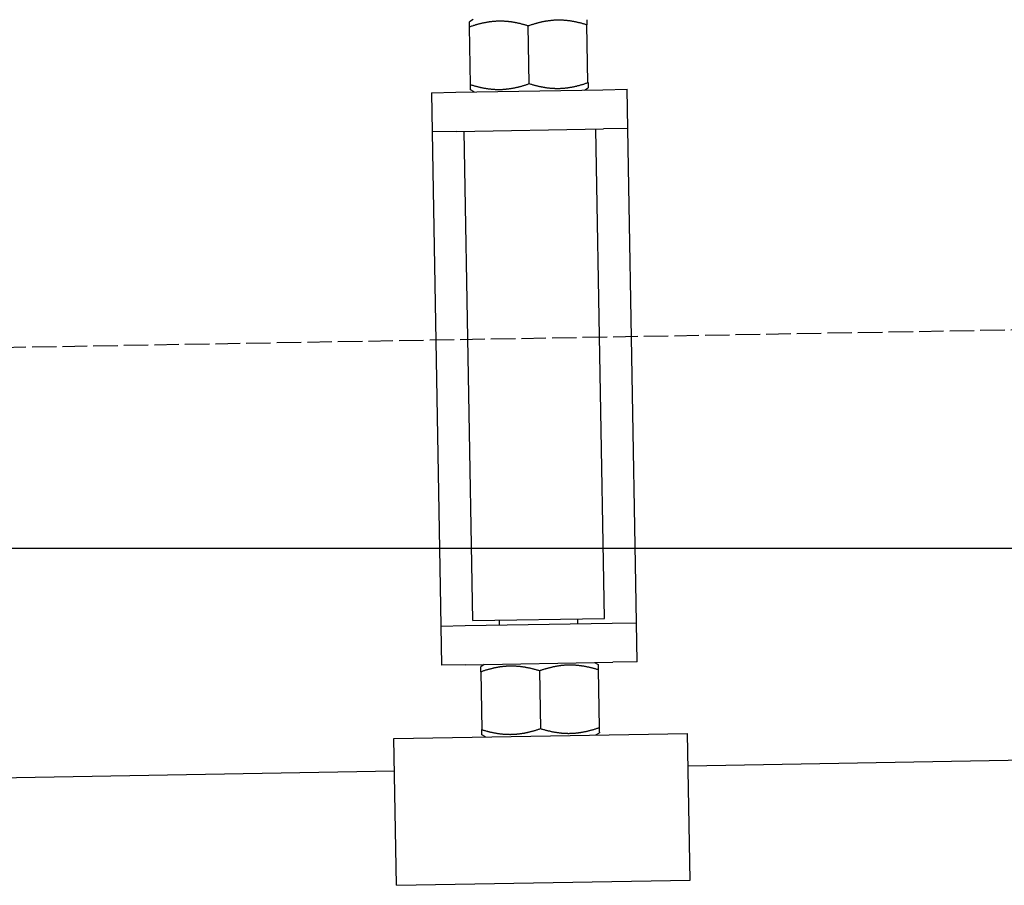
# Model space of a CAD drawing. Extents: x 562 to 7231, y 5667 to 12426.
# Tile 49 of 76: x 5860 to 6061, y 8047 to 8224. Entities that reach past the tile are written whole.
import ezdxf

# ---------------------------------------------------------------- set-up
doc = ezdxf.new("R2010")
doc.units = 0
doc.linetypes.add('GEN3', pattern=[6.25, 5, -1.25])
doc.layers.get('0').update_dxf_attribs({"linetype": 'CONTINUOUS'})
doc.layers.add('3', color=6, linetype='GEN3')
doc.layers.add('5', color=3, linetype='CONTINUOUS')

msp = doc.modelspace()

# ---------------------------------------------------------------- linework, layer by layer
for p, q in [((5952.16, 8224), (5951.418, 8223.554)), ((5963.64, 8210.903), (5963.435, 8222.692)), ((5975.639, 8211.112), (5975.433, 8222.901)), ((5951.642, 8210.694), (5951.436, 8222.482)), ((5943.67, 8209.049), (5948.669, 8209.137)), ((5943.67, 8209.049), (5943.809, 8201.051)), ((5948.669, 8209.137), (5978.664, 8209.66)), ((5952.418, 8209.202), (5951.661, 8209.622)), ((5974.915, 8209.595), (5975.657, 8210.041)), ((5978.664, 8209.66), (5983.664, 8209.748)), ((5983.803, 8201.749), (5983.664, 8209.748)), ((5948.809, 8201.138), (5943.809, 8201.051)), ((5943.809, 8201.051), (5943.949, 8193.052)), ((5948.809, 8201.138), (5978.804, 8201.661)), ((5952.104, 8101.18), (5950.358, 8201.165)), ((5979, 8101.65), (5977.254, 8201.634)), ((5983.803, 8201.749), (5978.804, 8201.661)), ((5983.943, 8193.75), (5983.803, 8201.749)), ((5943.949, 8193.052), (5945.432, 8108.065)), ((5985.426, 8108.763), (5983.943, 8193.75)), ((5945.432, 8108.065), (5945.572, 8100.066)), ((5985.566, 8100.764), (5985.426, 8108.763)), ((5945.572, 8100.066), (5950.571, 8100.153)), ((5945.572, 8100.066), (5945.712, 8092.067)), ((5950.571, 8100.153), (5980.567, 8100.677)), ((5952.104, 8101.18), (5979, 8101.65)), ((5957.57, 8100.275), (5957.553, 8101.275)), ((5973.568, 8100.555), (5973.55, 8101.555)), ((5980.567, 8100.677), (5985.566, 8100.764)), ((5985.706, 8092.765), (5985.566, 8100.764)), ((5950.711, 8092.155), (5945.712, 8092.067)), ((5950.711, 8092.155), (5980.706, 8092.678)), ((5954.46, 8092.22), (5953.718, 8091.774)), ((5976.957, 8092.613), (5977.714, 8092.193)), ((5985.706, 8092.765), (5980.706, 8092.678)), ((5953.737, 8090.702), (5953.942, 8078.914)), ((5965.735, 8090.912), (5965.941, 8079.123)), ((5977.733, 8091.121), (5977.939, 8079.333)), ((5935.971, 8077.095), (5995.962, 8078.142)), ((5954.719, 8077.422), (5953.961, 8077.842)), ((5977.215, 8077.815), (5977.958, 8078.261)), ((5996.486, 8048.147), (5995.962, 8078.142)), ((5936.495, 8047.1), (5935.971, 8077.095)), ((6241.042, 8075.719), (5996.079, 8071.443)), ((5936.088, 8070.396), (4741.27, 8049.54)), ((5936.495, 8047.1), (5996.486, 8048.147))]:
    msp.add_line(p, q)
for points in [[(5951.44, 8222.48, 0), (5951.44, 8222.51, 0), (5951.44, 8222.53, 0), (5951.44, 8222.55, 0), (5951.43, 8222.58, 0), (5951.43, 8222.6, 0), (5951.43, 8222.62, 0), (5951.43, 8222.64, 0), (5951.43, 8222.67, 0), (5951.43, 8222.69, 0), (5951.43, 8222.71, 0), (5951.43, 8222.73, 0), (5951.43, 8222.75, 0), (5951.43, 8222.77, 0), (5951.43, 8222.79, 0), (5951.43, 8222.81, 0), (5951.43, 8222.83, 0), (5951.43, 8222.85, 0), (5951.43, 8222.87, 0), (5951.43, 8222.89, 0), (5951.43, 8222.9, 0), (5951.43, 8222.92, 0), (5951.43, 8222.94, 0), (5951.43, 8222.96, 0), (5951.43, 8222.98, 0), (5951.43, 8222.99, 0), (5951.43, 8223.01, 0), (5951.43, 8223.02, 0), (5951.43, 8223.04, 0), (5951.43, 8223.06, 0), (5951.43, 8223.07, 0), (5951.43, 8223.09, 0), (5951.43, 8223.1, 0), (5951.43, 8223.12, 0), (5951.43, 8223.13, 0), (5951.42, 8223.15, 0), (5951.42, 8223.16, 0), (5951.42, 8223.17, 0), (5951.42, 8223.19, 0), (5951.42, 8223.2, 0), (5951.42, 8223.21, 0), (5951.42, 8223.22, 0), (5951.42, 8223.24, 0), (5951.42, 8223.25, 0), (5951.42, 8223.26, 0), (5951.42, 8223.27, 0), (5951.42, 8223.28, 0), (5951.42, 8223.3, 0), (5951.42, 8223.31, 0), (5951.42, 8223.32, 0), (5951.42, 8223.33, 0), (5951.42, 8223.34, 0), (5951.42, 8223.35, 0), (5951.42, 8223.36, 0), (5951.42, 8223.37, 0), (5951.42, 8223.38, 0), (5951.42, 8223.38, 0), (5951.42, 8223.39, 0), (5951.42, 8223.4, 0), (5951.42, 8223.41, 0), (5951.42, 8223.42, 0), (5951.42, 8223.43, 0), (5951.42, 8223.43, 0), (5951.42, 8223.44, 0), (5951.42, 8223.45, 0), (5951.42, 8223.45, 0), (5951.42, 8223.46, 0), (5951.42, 8223.47, 0), (5951.42, 8223.47, 0), (5951.42, 8223.48, 0), (5951.42, 8223.48, 0), (5951.42, 8223.49, 0), (5951.42, 8223.5, 0), (5951.42, 8223.5, 0), (5951.42, 8223.51, 0), (5951.42, 8223.51, 0), (5951.42, 8223.51, 0), (5951.42, 8223.52, 0), (5951.42, 8223.52, 0), (5951.42, 8223.53, 0), (5951.42, 8223.53, 0), (5951.42, 8223.53, 0), (5951.42, 8223.54, 0), (5951.42, 8223.54, 0), (5951.42, 8223.54, 0), (5951.42, 8223.54, 0), (5951.42, 8223.54, 0), (5951.42, 8223.55, 0), (5951.42, 8223.55, 0), (5951.42, 8223.55, 0), (5951.42, 8223.55, 0), (5951.42, 8223.55, 0), (5951.42, 8223.55, 0), (5951.42, 8223.55, 0), (5951.42, 8223.55, 0), (5951.42, 8223.55, 0)], [(5963.43, 8222.69, 0), (5963.29, 8222.74, 0), (5963.14, 8222.78, 0), (5963, 8222.82, 0), (5962.86, 8222.87, 0), (5962.72, 8222.91, 0), (5962.58, 8222.95, 0), (5962.44, 8222.98, 0), (5962.3, 8223.02, 0), (5962.17, 8223.06, 0), (5962.03, 8223.09, 0), (5961.9, 8223.12, 0), (5961.76, 8223.16, 0), (5961.63, 8223.19, 0), (5961.5, 8223.22, 0), (5961.37, 8223.25, 0), (5961.24, 8223.27, 0), (5961.11, 8223.3, 0), (5960.98, 8223.33, 0), (5960.85, 8223.35, 0), (5960.73, 8223.37, 0), (5960.6, 8223.4, 0), (5960.47, 8223.42, 0), (5960.35, 8223.44, 0), (5960.23, 8223.46, 0), (5960.1, 8223.48, 0), (5959.98, 8223.5, 0), (5959.86, 8223.51, 0), (5959.73, 8223.53, 0), (5959.61, 8223.54, 0), (5959.49, 8223.56, 0), (5959.37, 8223.57, 0), (5959.25, 8223.58, 0), (5959.13, 8223.6, 0), (5959.01, 8223.61, 0), (5958.89, 8223.62, 0), (5958.77, 8223.62, 0), (5958.65, 8223.63, 0), (5958.53, 8223.64, 0), (5958.42, 8223.64, 0), (5958.3, 8223.65, 0), (5958.18, 8223.65, 0), (5958.06, 8223.66, 0), (5957.94, 8223.66, 0), (5957.83, 8223.66, 0), (5957.71, 8223.66, 0), (5957.59, 8223.66, 0), (5957.48, 8223.66, 0), (5957.36, 8223.66, 0), (5957.24, 8223.65, 0), (5957.12, 8223.65, 0), (5957.01, 8223.65, 0), (5956.89, 8223.64, 0), (5956.77, 8223.63, 0), (5956.65, 8223.63, 0), (5956.54, 8223.62, 0), (5956.42, 8223.61, 0), (5956.3, 8223.6, 0), (5956.18, 8223.59, 0), (5956.06, 8223.58, 0), (5955.95, 8223.56, 0), (5955.83, 8223.55, 0), (5955.71, 8223.54, 0), (5955.59, 8223.52, 0), (5955.47, 8223.5, 0), (5955.35, 8223.49, 0), (5955.23, 8223.47, 0), (5955.11, 8223.45, 0), (5954.98, 8223.43, 0), (5954.86, 8223.41, 0), (5954.74, 8223.38, 0), (5954.62, 8223.36, 0), (5954.49, 8223.34, 0), (5954.37, 8223.31, 0), (5954.24, 8223.29, 0), (5954.12, 8223.26, 0), (5953.99, 8223.23, 0), (5953.87, 8223.2, 0), (5953.74, 8223.17, 0), (5953.61, 8223.14, 0), (5953.48, 8223.11, 0), (5953.35, 8223.07, 0), (5953.22, 8223.04, 0), (5953.09, 8223, 0), (5952.96, 8222.97, 0), (5952.83, 8222.93, 0), (5952.69, 8222.89, 0), (5952.56, 8222.85, 0), (5952.42, 8222.81, 0), (5952.28, 8222.77, 0), (5952.15, 8222.72, 0), (5952.01, 8222.68, 0), (5951.87, 8222.63, 0), (5951.72, 8222.58, 0), (5951.58, 8222.53, 0), (5951.44, 8222.48, 0)], [(5975.43, 8222.9, 0), (5975.29, 8222.95, 0), (5975.14, 8222.99, 0), (5975, 8223.03, 0), (5974.86, 8223.08, 0), (5974.72, 8223.12, 0), (5974.58, 8223.15, 0), (5974.44, 8223.19, 0), (5974.3, 8223.23, 0), (5974.16, 8223.26, 0), (5974.03, 8223.3, 0), (5973.89, 8223.33, 0), (5973.76, 8223.36, 0), (5973.63, 8223.4, 0), (5973.5, 8223.43, 0), (5973.37, 8223.45, 0), (5973.24, 8223.48, 0), (5973.11, 8223.51, 0), (5972.98, 8223.54, 0), (5972.85, 8223.56, 0), (5972.72, 8223.58, 0), (5972.6, 8223.61, 0), (5972.47, 8223.63, 0), (5972.35, 8223.65, 0), (5972.22, 8223.67, 0), (5972.1, 8223.69, 0), (5971.98, 8223.71, 0), (5971.85, 8223.72, 0), (5971.73, 8223.74, 0), (5971.61, 8223.75, 0), (5971.49, 8223.77, 0), (5971.37, 8223.78, 0), (5971.25, 8223.79, 0), (5971.13, 8223.8, 0), (5971.01, 8223.81, 0), (5970.89, 8223.82, 0), (5970.77, 8223.83, 0), (5970.65, 8223.84, 0), (5970.53, 8223.85, 0), (5970.41, 8223.85, 0), (5970.3, 8223.86, 0), (5970.18, 8223.86, 0), (5970.06, 8223.87, 0), (5969.94, 8223.87, 0), (5969.83, 8223.87, 0), (5969.71, 8223.87, 0), (5969.59, 8223.87, 0), (5969.47, 8223.87, 0), (5969.36, 8223.87, 0), (5969.24, 8223.86, 0), (5969.12, 8223.86, 0), (5969, 8223.86, 0), (5968.89, 8223.85, 0), (5968.77, 8223.84, 0), (5968.65, 8223.84, 0), (5968.53, 8223.83, 0), (5968.42, 8223.82, 0), (5968.3, 8223.81, 0), (5968.18, 8223.8, 0), (5968.06, 8223.79, 0), (5967.94, 8223.77, 0), (5967.82, 8223.76, 0), (5967.71, 8223.74, 0), (5967.59, 8223.73, 0), (5967.47, 8223.71, 0), (5967.35, 8223.7, 0), (5967.23, 8223.68, 0), (5967.1, 8223.66, 0), (5966.98, 8223.64, 0), (5966.86, 8223.62, 0), (5966.74, 8223.59, 0), (5966.62, 8223.57, 0), (5966.49, 8223.55, 0), (5966.37, 8223.52, 0), (5966.24, 8223.5, 0), (5966.12, 8223.47, 0), (5965.99, 8223.44, 0), (5965.87, 8223.41, 0), (5965.74, 8223.38, 0), (5965.61, 8223.35, 0), (5965.48, 8223.32, 0), (5965.35, 8223.28, 0), (5965.22, 8223.25, 0), (5965.09, 8223.21, 0), (5964.96, 8223.18, 0), (5964.82, 8223.14, 0), (5964.69, 8223.1, 0), (5964.56, 8223.06, 0), (5964.42, 8223.02, 0), (5964.28, 8222.97, 0), (5964.14, 8222.93, 0), (5964, 8222.89, 0), (5963.86, 8222.84, 0), (5963.72, 8222.79, 0), (5963.58, 8222.74, 0), (5963.43, 8222.69, 0)], [(5975.41, 8223.97, 0), (5975.41, 8223.97, 0), (5975.41, 8223.97, 0), (5975.41, 8223.97, 0), (5975.41, 8223.97, 0), (5975.41, 8223.97, 0), (5975.41, 8223.97, 0), (5975.41, 8223.97, 0), (5975.41, 8223.97, 0), (5975.41, 8223.96, 0), (5975.41, 8223.96, 0), (5975.41, 8223.96, 0), (5975.41, 8223.96, 0), (5975.41, 8223.95, 0), (5975.41, 8223.95, 0), (5975.41, 8223.95, 0), (5975.41, 8223.94, 0), (5975.41, 8223.94, 0), (5975.41, 8223.94, 0), (5975.41, 8223.93, 0), (5975.41, 8223.93, 0), (5975.41, 8223.92, 0), (5975.42, 8223.92, 0), (5975.42, 8223.91, 0), (5975.42, 8223.91, 0), (5975.42, 8223.9, 0), (5975.42, 8223.9, 0), (5975.42, 8223.89, 0), (5975.42, 8223.89, 0), (5975.42, 8223.88, 0), (5975.42, 8223.87, 0), (5975.42, 8223.87, 0), (5975.42, 8223.86, 0), (5975.42, 8223.85, 0), (5975.42, 8223.84, 0), (5975.42, 8223.84, 0), (5975.42, 8223.83, 0), (5975.42, 8223.82, 0), (5975.42, 8223.81, 0), (5975.42, 8223.8, 0), (5975.42, 8223.79, 0), (5975.42, 8223.78, 0), (5975.42, 8223.78, 0), (5975.42, 8223.77, 0), (5975.42, 8223.76, 0), (5975.42, 8223.75, 0), (5975.42, 8223.74, 0), (5975.42, 8223.72, 0), (5975.42, 8223.71, 0), (5975.42, 8223.7, 0), (5975.42, 8223.69, 0), (5975.42, 8223.68, 0), (5975.42, 8223.67, 0), (5975.42, 8223.66, 0), (5975.42, 8223.64, 0), (5975.42, 8223.63, 0), (5975.42, 8223.62, 0), (5975.42, 8223.61, 0), (5975.42, 8223.59, 0), (5975.42, 8223.58, 0), (5975.42, 8223.56, 0), (5975.42, 8223.55, 0), (5975.42, 8223.54, 0), (5975.42, 8223.52, 0), (5975.42, 8223.51, 0), (5975.42, 8223.49, 0), (5975.42, 8223.48, 0), (5975.42, 8223.46, 0), (5975.42, 8223.44, 0), (5975.42, 8223.43, 0), (5975.42, 8223.41, 0), (5975.42, 8223.39, 0), (5975.42, 8223.38, 0), (5975.42, 8223.36, 0), (5975.43, 8223.34, 0), (5975.43, 8223.32, 0), (5975.43, 8223.31, 0), (5975.43, 8223.29, 0), (5975.43, 8223.27, 0), (5975.43, 8223.25, 0), (5975.43, 8223.23, 0), (5975.43, 8223.21, 0), (5975.43, 8223.19, 0), (5975.43, 8223.17, 0), (5975.43, 8223.15, 0), (5975.43, 8223.13, 0), (5975.43, 8223.11, 0), (5975.43, 8223.09, 0), (5975.43, 8223.06, 0), (5975.43, 8223.04, 0), (5975.43, 8223.02, 0), (5975.43, 8223, 0), (5975.43, 8222.97, 0), (5975.43, 8222.95, 0), (5975.43, 8222.93, 0), (5975.43, 8222.9, 0)], [(5951.64, 8210.69, 0), (5951.79, 8210.65, 0), (5951.93, 8210.6, 0), (5952.08, 8210.56, 0), (5952.22, 8210.52, 0), (5952.36, 8210.48, 0), (5952.5, 8210.44, 0), (5952.64, 8210.4, 0), (5952.77, 8210.37, 0), (5952.91, 8210.33, 0), (5953.05, 8210.3, 0), (5953.18, 8210.26, 0), (5953.31, 8210.23, 0), (5953.45, 8210.2, 0), (5953.58, 8210.17, 0), (5953.71, 8210.14, 0), (5953.84, 8210.11, 0), (5953.97, 8210.09, 0), (5954.1, 8210.06, 0), (5954.22, 8210.03, 0), (5954.35, 8210.01, 0), (5954.48, 8209.99, 0), (5954.6, 8209.97, 0), (5954.73, 8209.95, 0), (5954.85, 8209.93, 0), (5954.98, 8209.91, 0), (5955.1, 8209.89, 0), (5955.22, 8209.87, 0), (5955.34, 8209.86, 0), (5955.46, 8209.84, 0), (5955.59, 8209.83, 0), (5955.71, 8209.81, 0), (5955.83, 8209.8, 0), (5955.95, 8209.79, 0), (5956.07, 8209.78, 0), (5956.19, 8209.77, 0), (5956.31, 8209.76, 0), (5956.42, 8209.75, 0), (5956.54, 8209.75, 0), (5956.66, 8209.74, 0), (5956.78, 8209.74, 0), (5956.9, 8209.73, 0), (5957.01, 8209.73, 0), (5957.13, 8209.73, 0), (5957.25, 8209.72, 0), (5957.37, 8209.72, 0), (5957.48, 8209.72, 0), (5957.6, 8209.73, 0), (5957.72, 8209.73, 0), (5957.84, 8209.73, 0), (5957.95, 8209.73, 0), (5958.07, 8209.74, 0), (5958.19, 8209.74, 0), (5958.31, 8209.75, 0), (5958.42, 8209.76, 0), (5958.54, 8209.77, 0), (5958.66, 8209.78, 0), (5958.78, 8209.79, 0), (5958.89, 8209.8, 0), (5959.01, 8209.81, 0), (5959.13, 8209.82, 0), (5959.25, 8209.84, 0), (5959.37, 8209.85, 0), (5959.49, 8209.87, 0), (5959.61, 8209.88, 0), (5959.73, 8209.9, 0), (5959.85, 8209.92, 0), (5959.97, 8209.94, 0), (5960.09, 8209.96, 0), (5960.21, 8209.98, 0), (5960.34, 8210, 0), (5960.46, 8210.02, 0), (5960.58, 8210.05, 0), (5960.71, 8210.07, 0), (5960.83, 8210.1, 0), (5960.96, 8210.13, 0), (5961.08, 8210.15, 0), (5961.21, 8210.18, 0), (5961.34, 8210.21, 0), (5961.47, 8210.24, 0), (5961.59, 8210.28, 0), (5961.72, 8210.31, 0), (5961.85, 8210.35, 0), (5961.99, 8210.38, 0), (5962.12, 8210.42, 0), (5962.25, 8210.46, 0), (5962.38, 8210.5, 0), (5962.52, 8210.54, 0), (5962.66, 8210.58, 0), (5962.79, 8210.62, 0), (5962.93, 8210.66, 0), (5963.07, 8210.71, 0), (5963.21, 8210.76, 0), (5963.35, 8210.8, 0), (5963.5, 8210.85, 0), (5963.64, 8210.9, 0)], [(5951.66, 8209.62, 0), (5951.66, 8209.62, 0), (5951.66, 8209.62, 0), (5951.66, 8209.62, 0), (5951.66, 8209.62, 0), (5951.66, 8209.62, 0), (5951.66, 8209.63, 0), (5951.66, 8209.63, 0), (5951.66, 8209.63, 0), (5951.66, 8209.63, 0), (5951.66, 8209.63, 0), (5951.66, 8209.64, 0), (5951.66, 8209.64, 0), (5951.66, 8209.64, 0), (5951.66, 8209.64, 0), (5951.66, 8209.65, 0), (5951.66, 8209.65, 0), (5951.66, 8209.65, 0), (5951.66, 8209.66, 0), (5951.66, 8209.66, 0), (5951.66, 8209.67, 0), (5951.66, 8209.67, 0), (5951.66, 8209.68, 0), (5951.66, 8209.68, 0), (5951.66, 8209.69, 0), (5951.66, 8209.69, 0), (5951.66, 8209.7, 0), (5951.66, 8209.7, 0), (5951.66, 8209.71, 0), (5951.66, 8209.72, 0), (5951.66, 8209.72, 0), (5951.66, 8209.73, 0), (5951.66, 8209.74, 0), (5951.66, 8209.74, 0), (5951.66, 8209.75, 0), (5951.66, 8209.76, 0), (5951.66, 8209.77, 0), (5951.66, 8209.77, 0), (5951.66, 8209.78, 0), (5951.66, 8209.79, 0), (5951.66, 8209.8, 0), (5951.66, 8209.81, 0), (5951.66, 8209.82, 0), (5951.66, 8209.83, 0), (5951.66, 8209.84, 0), (5951.66, 8209.85, 0), (5951.66, 8209.86, 0), (5951.66, 8209.87, 0), (5951.66, 8209.88, 0), (5951.66, 8209.89, 0), (5951.66, 8209.9, 0), (5951.66, 8209.91, 0), (5951.66, 8209.93, 0), (5951.66, 8209.94, 0), (5951.66, 8209.95, 0), (5951.65, 8209.96, 0), (5951.65, 8209.98, 0), (5951.65, 8209.99, 0), (5951.65, 8210, 0), (5951.65, 8210.02, 0), (5951.65, 8210.03, 0), (5951.65, 8210.04, 0), (5951.65, 8210.06, 0), (5951.65, 8210.07, 0), (5951.65, 8210.09, 0), (5951.65, 8210.1, 0), (5951.65, 8210.12, 0), (5951.65, 8210.14, 0), (5951.65, 8210.15, 0), (5951.65, 8210.17, 0), (5951.65, 8210.18, 0), (5951.65, 8210.2, 0), (5951.65, 8210.22, 0), (5951.65, 8210.24, 0), (5951.65, 8210.25, 0), (5951.65, 8210.27, 0), (5951.65, 8210.29, 0), (5951.65, 8210.31, 0), (5951.65, 8210.33, 0), (5951.65, 8210.35, 0), (5951.65, 8210.37, 0), (5951.65, 8210.38, 0), (5951.65, 8210.4, 0), (5951.65, 8210.43, 0), (5951.65, 8210.45, 0), (5951.65, 8210.47, 0), (5951.65, 8210.49, 0), (5951.65, 8210.51, 0), (5951.65, 8210.53, 0), (5951.64, 8210.55, 0), (5951.64, 8210.58, 0), (5951.64, 8210.6, 0), (5951.64, 8210.62, 0), (5951.64, 8210.65, 0), (5951.64, 8210.67, 0), (5951.64, 8210.69, 0)], [(5963.64, 8210.9, 0), (5963.79, 8210.86, 0), (5963.93, 8210.81, 0), (5964.07, 8210.77, 0), (5964.22, 8210.73, 0), (5964.36, 8210.69, 0), (5964.5, 8210.65, 0), (5964.64, 8210.61, 0), (5964.77, 8210.57, 0), (5964.91, 8210.54, 0), (5965.04, 8210.5, 0), (5965.18, 8210.47, 0), (5965.31, 8210.44, 0), (5965.45, 8210.41, 0), (5965.58, 8210.38, 0), (5965.71, 8210.35, 0), (5965.84, 8210.32, 0), (5965.97, 8210.29, 0), (5966.09, 8210.27, 0), (5966.22, 8210.24, 0), (5966.35, 8210.22, 0), (5966.48, 8210.2, 0), (5966.6, 8210.18, 0), (5966.73, 8210.15, 0), (5966.85, 8210.14, 0), (5966.97, 8210.12, 0), (5967.1, 8210.1, 0), (5967.22, 8210.08, 0), (5967.34, 8210.07, 0), (5967.46, 8210.05, 0), (5967.58, 8210.04, 0), (5967.7, 8210.02, 0), (5967.83, 8210.01, 0), (5967.95, 8210, 0), (5968.06, 8209.99, 0), (5968.18, 8209.98, 0), (5968.3, 8209.97, 0), (5968.42, 8209.96, 0), (5968.54, 8209.96, 0), (5968.66, 8209.95, 0), (5968.78, 8209.95, 0), (5968.89, 8209.94, 0), (5969.01, 8209.94, 0), (5969.13, 8209.94, 0), (5969.25, 8209.93, 0), (5969.37, 8209.93, 0), (5969.48, 8209.93, 0), (5969.6, 8209.94, 0), (5969.72, 8209.94, 0), (5969.83, 8209.94, 0), (5969.95, 8209.94, 0), (5970.07, 8209.95, 0), (5970.19, 8209.95, 0), (5970.3, 8209.96, 0), (5970.42, 8209.97, 0), (5970.54, 8209.98, 0), (5970.66, 8209.99, 0), (5970.77, 8210, 0), (5970.89, 8210.01, 0), (5971.01, 8210.02, 0), (5971.13, 8210.03, 0), (5971.25, 8210.04, 0), (5971.37, 8210.06, 0), (5971.49, 8210.07, 0), (5971.61, 8210.09, 0), (5971.73, 8210.11, 0), (5971.85, 8210.13, 0), (5971.97, 8210.15, 0), (5972.09, 8210.17, 0), (5972.21, 8210.19, 0), (5972.34, 8210.21, 0), (5972.46, 8210.23, 0), (5972.58, 8210.26, 0), (5972.71, 8210.28, 0), (5972.83, 8210.31, 0), (5972.96, 8210.34, 0), (5973.08, 8210.36, 0), (5973.21, 8210.39, 0), (5973.34, 8210.42, 0), (5973.46, 8210.45, 0), (5973.59, 8210.49, 0), (5973.72, 8210.52, 0), (5973.85, 8210.55, 0), (5973.98, 8210.59, 0), (5974.12, 8210.63, 0), (5974.25, 8210.67, 0), (5974.38, 8210.7, 0), (5974.52, 8210.74, 0), (5974.65, 8210.79, 0), (5974.79, 8210.83, 0), (5974.93, 8210.87, 0), (5975.07, 8210.92, 0), (5975.21, 8210.97, 0), (5975.35, 8211.01, 0), (5975.49, 8211.06, 0), (5975.64, 8211.11, 0)], [(5975.64, 8211.11, 0), (5975.64, 8211.09, 0), (5975.64, 8211.06, 0), (5975.64, 8211.04, 0), (5975.64, 8211.02, 0), (5975.64, 8211, 0), (5975.64, 8210.97, 0), (5975.64, 8210.95, 0), (5975.64, 8210.93, 0), (5975.64, 8210.91, 0), (5975.64, 8210.89, 0), (5975.64, 8210.86, 0), (5975.64, 8210.84, 0), (5975.64, 8210.82, 0), (5975.64, 8210.8, 0), (5975.64, 8210.78, 0), (5975.64, 8210.76, 0), (5975.65, 8210.75, 0), (5975.65, 8210.73, 0), (5975.65, 8210.71, 0), (5975.65, 8210.69, 0), (5975.65, 8210.67, 0), (5975.65, 8210.65, 0), (5975.65, 8210.64, 0), (5975.65, 8210.62, 0), (5975.65, 8210.6, 0), (5975.65, 8210.59, 0), (5975.65, 8210.57, 0), (5975.65, 8210.55, 0), (5975.65, 8210.54, 0), (5975.65, 8210.52, 0), (5975.65, 8210.51, 0), (5975.65, 8210.49, 0), (5975.65, 8210.48, 0), (5975.65, 8210.46, 0), (5975.65, 8210.45, 0), (5975.65, 8210.44, 0), (5975.65, 8210.42, 0), (5975.65, 8210.41, 0), (5975.65, 8210.4, 0), (5975.65, 8210.38, 0), (5975.65, 8210.37, 0), (5975.65, 8210.36, 0), (5975.65, 8210.35, 0), (5975.65, 8210.33, 0), (5975.65, 8210.32, 0), (5975.65, 8210.31, 0), (5975.65, 8210.3, 0), (5975.65, 8210.29, 0), (5975.65, 8210.28, 0), (5975.65, 8210.27, 0), (5975.65, 8210.26, 0), (5975.65, 8210.25, 0), (5975.65, 8210.24, 0), (5975.65, 8210.23, 0), (5975.65, 8210.22, 0), (5975.65, 8210.21, 0), (5975.65, 8210.2, 0), (5975.65, 8210.19, 0), (5975.65, 8210.19, 0), (5975.65, 8210.18, 0), (5975.66, 8210.17, 0), (5975.66, 8210.16, 0), (5975.66, 8210.15, 0), (5975.66, 8210.15, 0), (5975.66, 8210.14, 0), (5975.66, 8210.13, 0), (5975.66, 8210.13, 0), (5975.66, 8210.12, 0), (5975.66, 8210.12, 0), (5975.66, 8210.11, 0), (5975.66, 8210.1, 0), (5975.66, 8210.1, 0), (5975.66, 8210.09, 0), (5975.66, 8210.09, 0), (5975.66, 8210.09, 0), (5975.66, 8210.08, 0), (5975.66, 8210.08, 0), (5975.66, 8210.07, 0), (5975.66, 8210.07, 0), (5975.66, 8210.07, 0), (5975.66, 8210.06, 0), (5975.66, 8210.06, 0), (5975.66, 8210.06, 0), (5975.66, 8210.05, 0), (5975.66, 8210.05, 0), (5975.66, 8210.05, 0), (5975.66, 8210.05, 0), (5975.66, 8210.05, 0), (5975.66, 8210.04, 0), (5975.66, 8210.04, 0), (5975.66, 8210.04, 0), (5975.66, 8210.04, 0), (5975.66, 8210.04, 0), (5975.66, 8210.04, 0), (5975.66, 8210.04, 0)], [(5953.74, 8090.7, 0), (5953.74, 8090.73, 0), (5953.74, 8090.75, 0), (5953.74, 8090.77, 0), (5953.74, 8090.8, 0), (5953.73, 8090.82, 0), (5953.73, 8090.84, 0), (5953.73, 8090.86, 0), (5953.73, 8090.89, 0), (5953.73, 8090.91, 0), (5953.73, 8090.93, 0), (5953.73, 8090.95, 0), (5953.73, 8090.97, 0), (5953.73, 8090.99, 0), (5953.73, 8091.01, 0), (5953.73, 8091.03, 0), (5953.73, 8091.05, 0), (5953.73, 8091.07, 0), (5953.73, 8091.09, 0), (5953.73, 8091.11, 0), (5953.73, 8091.12, 0), (5953.73, 8091.14, 0), (5953.73, 8091.16, 0), (5953.73, 8091.18, 0), (5953.73, 8091.2, 0), (5953.73, 8091.21, 0), (5953.73, 8091.23, 0), (5953.73, 8091.24, 0), (5953.73, 8091.26, 0), (5953.73, 8091.28, 0), (5953.73, 8091.29, 0), (5953.73, 8091.31, 0), (5953.73, 8091.32, 0), (5953.73, 8091.34, 0), (5953.73, 8091.35, 0), (5953.73, 8091.37, 0), (5953.72, 8091.38, 0), (5953.72, 8091.39, 0), (5953.72, 8091.41, 0), (5953.72, 8091.42, 0), (5953.72, 8091.43, 0), (5953.72, 8091.44, 0), (5953.72, 8091.46, 0), (5953.72, 8091.47, 0), (5953.72, 8091.48, 0), (5953.72, 8091.49, 0), (5953.72, 8091.5, 0), (5953.72, 8091.52, 0), (5953.72, 8091.53, 0), (5953.72, 8091.54, 0), (5953.72, 8091.55, 0), (5953.72, 8091.56, 0), (5953.72, 8091.57, 0), (5953.72, 8091.58, 0), (5953.72, 8091.59, 0), (5953.72, 8091.6, 0), (5953.72, 8091.6, 0), (5953.72, 8091.61, 0), (5953.72, 8091.62, 0), (5953.72, 8091.63, 0), (5953.72, 8091.64, 0), (5953.72, 8091.65, 0), (5953.72, 8091.65, 0), (5953.72, 8091.66, 0), (5953.72, 8091.67, 0), (5953.72, 8091.67, 0), (5953.72, 8091.68, 0), (5953.72, 8091.69, 0), (5953.72, 8091.69, 0), (5953.72, 8091.7, 0), (5953.72, 8091.7, 0), (5953.72, 8091.71, 0), (5953.72, 8091.72, 0), (5953.72, 8091.72, 0), (5953.72, 8091.73, 0), (5953.72, 8091.73, 0), (5953.72, 8091.73, 0), (5953.72, 8091.74, 0), (5953.72, 8091.74, 0), (5953.72, 8091.75, 0), (5953.72, 8091.75, 0), (5953.72, 8091.75, 0), (5953.72, 8091.76, 0), (5953.72, 8091.76, 0), (5953.72, 8091.76, 0), (5953.72, 8091.76, 0), (5953.72, 8091.76, 0), (5953.72, 8091.77, 0), (5953.72, 8091.77, 0), (5953.72, 8091.77, 0), (5953.72, 8091.77, 0), (5953.72, 8091.77, 0), (5953.72, 8091.77, 0), (5953.72, 8091.77, 0), (5953.72, 8091.77, 0), (5953.72, 8091.77, 0)], [(5965.73, 8090.91, 0), (5965.59, 8090.96, 0), (5965.44, 8091, 0), (5965.3, 8091.04, 0), (5965.16, 8091.09, 0), (5965.02, 8091.13, 0), (5964.88, 8091.17, 0), (5964.74, 8091.2, 0), (5964.6, 8091.24, 0), (5964.47, 8091.28, 0), (5964.33, 8091.31, 0), (5964.2, 8091.34, 0), (5964.06, 8091.38, 0), (5963.93, 8091.41, 0), (5963.8, 8091.44, 0), (5963.67, 8091.47, 0), (5963.54, 8091.49, 0), (5963.41, 8091.52, 0), (5963.28, 8091.55, 0), (5963.15, 8091.57, 0), (5963.03, 8091.59, 0), (5962.9, 8091.62, 0), (5962.77, 8091.64, 0), (5962.65, 8091.66, 0), (5962.53, 8091.68, 0), (5962.4, 8091.7, 0), (5962.28, 8091.72, 0), (5962.16, 8091.73, 0), (5962.03, 8091.75, 0), (5961.91, 8091.76, 0), (5961.79, 8091.78, 0), (5961.67, 8091.79, 0), (5961.55, 8091.8, 0), (5961.43, 8091.82, 0), (5961.31, 8091.83, 0), (5961.19, 8091.84, 0), (5961.07, 8091.84, 0), (5960.95, 8091.85, 0), (5960.83, 8091.86, 0), (5960.72, 8091.86, 0), (5960.6, 8091.87, 0), (5960.48, 8091.87, 0), (5960.36, 8091.88, 0), (5960.25, 8091.88, 0), (5960.13, 8091.88, 0), (5960.01, 8091.88, 0), (5959.89, 8091.88, 0), (5959.78, 8091.88, 0), (5959.66, 8091.88, 0), (5959.54, 8091.87, 0), (5959.42, 8091.87, 0), (5959.31, 8091.87, 0), (5959.19, 8091.86, 0), (5959.07, 8091.85, 0), (5958.95, 8091.85, 0), (5958.84, 8091.84, 0), (5958.72, 8091.83, 0), (5958.6, 8091.82, 0), (5958.48, 8091.81, 0), (5958.36, 8091.8, 0), (5958.25, 8091.78, 0), (5958.13, 8091.77, 0), (5958.01, 8091.76, 0), (5957.89, 8091.74, 0), (5957.77, 8091.72, 0), (5957.65, 8091.71, 0), (5957.53, 8091.69, 0), (5957.41, 8091.67, 0), (5957.28, 8091.65, 0), (5957.16, 8091.63, 0), (5957.04, 8091.61, 0), (5956.92, 8091.58, 0), (5956.79, 8091.56, 0), (5956.67, 8091.53, 0), (5956.55, 8091.51, 0), (5956.42, 8091.48, 0), (5956.29, 8091.45, 0), (5956.17, 8091.42, 0), (5956.04, 8091.39, 0), (5955.91, 8091.36, 0), (5955.78, 8091.33, 0), (5955.65, 8091.29, 0), (5955.52, 8091.26, 0), (5955.39, 8091.22, 0), (5955.26, 8091.19, 0), (5955.13, 8091.15, 0), (5954.99, 8091.11, 0), (5954.86, 8091.07, 0), (5954.72, 8091.03, 0), (5954.58, 8090.99, 0), (5954.45, 8090.94, 0), (5954.31, 8090.9, 0), (5954.17, 8090.85, 0), (5954.02, 8090.8, 0), (5953.88, 8090.75, 0), (5953.74, 8090.7, 0)], [(5977.73, 8091.12, 0), (5977.59, 8091.17, 0), (5977.44, 8091.21, 0), (5977.3, 8091.25, 0), (5977.16, 8091.3, 0), (5977.02, 8091.34, 0), (5976.88, 8091.37, 0), (5976.74, 8091.41, 0), (5976.6, 8091.45, 0), (5976.46, 8091.48, 0), (5976.33, 8091.52, 0), (5976.19, 8091.55, 0), (5976.06, 8091.58, 0), (5975.93, 8091.62, 0), (5975.8, 8091.65, 0), (5975.67, 8091.68, 0), (5975.54, 8091.7, 0), (5975.41, 8091.73, 0), (5975.28, 8091.76, 0), (5975.15, 8091.78, 0), (5975.02, 8091.8, 0), (5974.9, 8091.83, 0), (5974.77, 8091.85, 0), (5974.65, 8091.87, 0), (5974.52, 8091.89, 0), (5974.4, 8091.91, 0), (5974.28, 8091.93, 0), (5974.15, 8091.94, 0), (5974.03, 8091.96, 0), (5973.91, 8091.97, 0), (5973.79, 8091.99, 0), (5973.67, 8092, 0), (5973.55, 8092.01, 0), (5973.43, 8092.02, 0), (5973.31, 8092.04, 0), (5973.19, 8092.04, 0), (5973.07, 8092.05, 0), (5972.95, 8092.06, 0), (5972.83, 8092.07, 0), (5972.71, 8092.07, 0), (5972.6, 8092.08, 0), (5972.48, 8092.08, 0), (5972.36, 8092.09, 0), (5972.24, 8092.09, 0), (5972.13, 8092.09, 0), (5972.01, 8092.09, 0), (5971.89, 8092.09, 0), (5971.77, 8092.09, 0), (5971.66, 8092.09, 0), (5971.54, 8092.08, 0), (5971.42, 8092.08, 0), (5971.3, 8092.08, 0), (5971.19, 8092.07, 0), (5971.07, 8092.06, 0), (5970.95, 8092.06, 0), (5970.83, 8092.05, 0), (5970.72, 8092.04, 0), (5970.6, 8092.03, 0), (5970.48, 8092.02, 0), (5970.36, 8092.01, 0), (5970.24, 8091.99, 0), (5970.12, 8091.98, 0), (5970.01, 8091.96, 0), (5969.89, 8091.95, 0), (5969.77, 8091.93, 0), (5969.65, 8091.92, 0), (5969.53, 8091.9, 0), (5969.4, 8091.88, 0), (5969.28, 8091.86, 0), (5969.16, 8091.84, 0), (5969.04, 8091.81, 0), (5968.92, 8091.79, 0), (5968.79, 8091.77, 0), (5968.67, 8091.74, 0), (5968.54, 8091.72, 0), (5968.42, 8091.69, 0), (5968.29, 8091.66, 0), (5968.17, 8091.63, 0), (5968.04, 8091.6, 0), (5967.91, 8091.57, 0), (5967.78, 8091.54, 0), (5967.65, 8091.5, 0), (5967.52, 8091.47, 0), (5967.39, 8091.43, 0), (5967.26, 8091.4, 0), (5967.12, 8091.36, 0), (5966.99, 8091.32, 0), (5966.86, 8091.28, 0), (5966.72, 8091.24, 0), (5966.58, 8091.19, 0), (5966.44, 8091.15, 0), (5966.3, 8091.11, 0), (5966.16, 8091.06, 0), (5966.02, 8091.01, 0), (5965.88, 8090.96, 0), (5965.73, 8090.91, 0)], [(5977.71, 8092.19, 0), (5977.71, 8092.19, 0), (5977.71, 8092.19, 0), (5977.71, 8092.19, 0), (5977.71, 8092.19, 0), (5977.71, 8092.19, 0), (5977.71, 8092.19, 0), (5977.71, 8092.19, 0), (5977.71, 8092.19, 0), (5977.71, 8092.18, 0), (5977.71, 8092.18, 0), (5977.71, 8092.18, 0), (5977.71, 8092.18, 0), (5977.71, 8092.17, 0), (5977.71, 8092.17, 0), (5977.71, 8092.17, 0), (5977.71, 8092.16, 0), (5977.71, 8092.16, 0), (5977.71, 8092.16, 0), (5977.72, 8092.15, 0), (5977.72, 8092.15, 0), (5977.72, 8092.14, 0), (5977.72, 8092.14, 0), (5977.72, 8092.13, 0), (5977.72, 8092.13, 0), (5977.72, 8092.12, 0), (5977.72, 8092.12, 0), (5977.72, 8092.11, 0), (5977.72, 8092.11, 0), (5977.72, 8092.1, 0), (5977.72, 8092.09, 0), (5977.72, 8092.09, 0), (5977.72, 8092.08, 0), (5977.72, 8092.07, 0), (5977.72, 8092.06, 0), (5977.72, 8092.06, 0), (5977.72, 8092.05, 0), (5977.72, 8092.04, 0), (5977.72, 8092.03, 0), (5977.72, 8092.02, 0), (5977.72, 8092.01, 0), (5977.72, 8092.01, 0), (5977.72, 8092, 0), (5977.72, 8091.99, 0), (5977.72, 8091.98, 0), (5977.72, 8091.97, 0), (5977.72, 8091.96, 0), (5977.72, 8091.94, 0), (5977.72, 8091.93, 0), (5977.72, 8091.92, 0), (5977.72, 8091.91, 0), (5977.72, 8091.9, 0), (5977.72, 8091.89, 0), (5977.72, 8091.88, 0), (5977.72, 8091.86, 0), (5977.72, 8091.85, 0), (5977.72, 8091.84, 0), (5977.72, 8091.83, 0), (5977.72, 8091.81, 0), (5977.72, 8091.8, 0), (5977.72, 8091.78, 0), (5977.72, 8091.77, 0), (5977.72, 8091.76, 0), (5977.72, 8091.74, 0), (5977.72, 8091.73, 0), (5977.72, 8091.71, 0), (5977.72, 8091.7, 0), (5977.72, 8091.68, 0), (5977.72, 8091.66, 0), (5977.72, 8091.65, 0), (5977.72, 8091.63, 0), (5977.72, 8091.61, 0), (5977.72, 8091.6, 0), (5977.73, 8091.58, 0), (5977.73, 8091.56, 0), (5977.73, 8091.54, 0), (5977.73, 8091.53, 0), (5977.73, 8091.51, 0), (5977.73, 8091.49, 0), (5977.73, 8091.47, 0), (5977.73, 8091.45, 0), (5977.73, 8091.43, 0), (5977.73, 8091.41, 0), (5977.73, 8091.39, 0), (5977.73, 8091.37, 0), (5977.73, 8091.35, 0), (5977.73, 8091.33, 0), (5977.73, 8091.31, 0), (5977.73, 8091.28, 0), (5977.73, 8091.26, 0), (5977.73, 8091.24, 0), (5977.73, 8091.22, 0), (5977.73, 8091.19, 0), (5977.73, 8091.17, 0), (5977.73, 8091.15, 0), (5977.73, 8091.12, 0)], [(5953.94, 8078.91, 0), (5954.09, 8078.87, 0), (5954.23, 8078.82, 0), (5954.38, 8078.78, 0), (5954.52, 8078.74, 0), (5954.66, 8078.7, 0), (5954.8, 8078.66, 0), (5954.94, 8078.62, 0), (5955.08, 8078.59, 0), (5955.21, 8078.55, 0), (5955.35, 8078.52, 0), (5955.48, 8078.48, 0), (5955.61, 8078.45, 0), (5955.75, 8078.42, 0), (5955.88, 8078.39, 0), (5956.01, 8078.36, 0), (5956.14, 8078.33, 0), (5956.27, 8078.31, 0), (5956.4, 8078.28, 0), (5956.52, 8078.25, 0), (5956.65, 8078.23, 0), (5956.78, 8078.21, 0), (5956.9, 8078.19, 0), (5957.03, 8078.17, 0), (5957.15, 8078.15, 0), (5957.28, 8078.13, 0), (5957.4, 8078.11, 0), (5957.52, 8078.09, 0), (5957.64, 8078.08, 0), (5957.76, 8078.06, 0), (5957.89, 8078.05, 0), (5958.01, 8078.03, 0), (5958.13, 8078.02, 0), (5958.25, 8078.01, 0), (5958.37, 8078, 0), (5958.49, 8077.99, 0), (5958.61, 8077.98, 0), (5958.72, 8077.97, 0), (5958.84, 8077.97, 0), (5958.96, 8077.96, 0), (5959.08, 8077.96, 0), (5959.2, 8077.95, 0), (5959.31, 8077.95, 0), (5959.43, 8077.95, 0), (5959.55, 8077.95, 0), (5959.67, 8077.94, 0), (5959.78, 8077.94, 0), (5959.9, 8077.95, 0), (5960.02, 8077.95, 0), (5960.14, 8077.95, 0), (5960.25, 8077.95, 0), (5960.37, 8077.96, 0), (5960.49, 8077.96, 0), (5960.61, 8077.97, 0), (5960.72, 8077.98, 0), (5960.84, 8077.99, 0), (5960.96, 8078, 0), (5961.08, 8078.01, 0), (5961.19, 8078.02, 0), (5961.31, 8078.03, 0), (5961.43, 8078.04, 0), (5961.55, 8078.06, 0), (5961.67, 8078.07, 0), (5961.79, 8078.09, 0), (5961.91, 8078.1, 0), (5962.03, 8078.12, 0), (5962.15, 8078.14, 0), (5962.27, 8078.16, 0), (5962.39, 8078.18, 0), (5962.51, 8078.2, 0), (5962.64, 8078.22, 0), (5962.76, 8078.24, 0), (5962.88, 8078.27, 0), (5963.01, 8078.29, 0), (5963.13, 8078.32, 0), (5963.26, 8078.35, 0), (5963.38, 8078.37, 0), (5963.51, 8078.4, 0), (5963.64, 8078.43, 0), (5963.77, 8078.47, 0), (5963.89, 8078.5, 0), (5964.02, 8078.53, 0), (5964.15, 8078.57, 0), (5964.29, 8078.6, 0), (5964.42, 8078.64, 0), (5964.55, 8078.68, 0), (5964.69, 8078.72, 0), (5964.82, 8078.76, 0), (5964.96, 8078.8, 0), (5965.09, 8078.84, 0), (5965.23, 8078.88, 0), (5965.37, 8078.93, 0), (5965.51, 8078.98, 0), (5965.65, 8079.02, 0), (5965.8, 8079.07, 0), (5965.94, 8079.12, 0)], [(5953.96, 8077.84, 0), (5953.96, 8077.84, 0), (5953.96, 8077.84, 0), (5953.96, 8077.84, 0), (5953.96, 8077.84, 0), (5953.96, 8077.84, 0), (5953.96, 8077.85, 0), (5953.96, 8077.85, 0), (5953.96, 8077.85, 0), (5953.96, 8077.85, 0), (5953.96, 8077.85, 0), (5953.96, 8077.86, 0), (5953.96, 8077.86, 0), (5953.96, 8077.86, 0), (5953.96, 8077.86, 0), (5953.96, 8077.87, 0), (5953.96, 8077.87, 0), (5953.96, 8077.87, 0), (5953.96, 8077.88, 0), (5953.96, 8077.88, 0), (5953.96, 8077.89, 0), (5953.96, 8077.89, 0), (5953.96, 8077.9, 0), (5953.96, 8077.9, 0), (5953.96, 8077.91, 0), (5953.96, 8077.91, 0), (5953.96, 8077.92, 0), (5953.96, 8077.92, 0), (5953.96, 8077.93, 0), (5953.96, 8077.94, 0), (5953.96, 8077.94, 0), (5953.96, 8077.95, 0), (5953.96, 8077.96, 0), (5953.96, 8077.96, 0), (5953.96, 8077.97, 0), (5953.96, 8077.98, 0), (5953.96, 8077.99, 0), (5953.96, 8077.99, 0), (5953.96, 8078, 0), (5953.96, 8078.01, 0), (5953.96, 8078.02, 0), (5953.96, 8078.03, 0), (5953.96, 8078.04, 0), (5953.96, 8078.05, 0), (5953.96, 8078.06, 0), (5953.96, 8078.07, 0), (5953.96, 8078.08, 0), (5953.96, 8078.09, 0), (5953.96, 8078.1, 0), (5953.96, 8078.11, 0), (5953.96, 8078.12, 0), (5953.96, 8078.13, 0), (5953.96, 8078.15, 0), (5953.96, 8078.16, 0), (5953.96, 8078.17, 0), (5953.96, 8078.18, 0), (5953.96, 8078.2, 0), (5953.95, 8078.21, 0), (5953.95, 8078.22, 0), (5953.95, 8078.24, 0), (5953.95, 8078.25, 0), (5953.95, 8078.26, 0), (5953.95, 8078.28, 0), (5953.95, 8078.29, 0), (5953.95, 8078.31, 0), (5953.95, 8078.32, 0), (5953.95, 8078.34, 0), (5953.95, 8078.36, 0), (5953.95, 8078.37, 0), (5953.95, 8078.39, 0), (5953.95, 8078.4, 0), (5953.95, 8078.42, 0), (5953.95, 8078.44, 0), (5953.95, 8078.46, 0), (5953.95, 8078.47, 0), (5953.95, 8078.49, 0), (5953.95, 8078.51, 0), (5953.95, 8078.53, 0), (5953.95, 8078.55, 0), (5953.95, 8078.57, 0), (5953.95, 8078.59, 0), (5953.95, 8078.61, 0), (5953.95, 8078.63, 0), (5953.95, 8078.65, 0), (5953.95, 8078.67, 0), (5953.95, 8078.69, 0), (5953.95, 8078.71, 0), (5953.95, 8078.73, 0), (5953.95, 8078.75, 0), (5953.94, 8078.77, 0), (5953.94, 8078.8, 0), (5953.94, 8078.82, 0), (5953.94, 8078.84, 0), (5953.94, 8078.87, 0), (5953.94, 8078.89, 0), (5953.94, 8078.91, 0)], [(5965.94, 8079.12, 0), (5966.09, 8079.08, 0), (5966.23, 8079.03, 0), (5966.37, 8078.99, 0), (5966.52, 8078.95, 0), (5966.66, 8078.91, 0), (5966.8, 8078.87, 0), (5966.94, 8078.83, 0), (5967.07, 8078.79, 0), (5967.21, 8078.76, 0), (5967.35, 8078.72, 0), (5967.48, 8078.69, 0), (5967.61, 8078.66, 0), (5967.75, 8078.63, 0), (5967.88, 8078.6, 0), (5968.01, 8078.57, 0), (5968.14, 8078.54, 0), (5968.27, 8078.51, 0), (5968.39, 8078.49, 0), (5968.52, 8078.46, 0), (5968.65, 8078.44, 0), (5968.78, 8078.42, 0), (5968.9, 8078.4, 0), (5969.03, 8078.37, 0), (5969.15, 8078.36, 0), (5969.27, 8078.34, 0), (5969.4, 8078.32, 0), (5969.52, 8078.3, 0), (5969.64, 8078.29, 0), (5969.76, 8078.27, 0), (5969.88, 8078.26, 0), (5970.01, 8078.24, 0), (5970.13, 8078.23, 0), (5970.25, 8078.22, 0), (5970.37, 8078.21, 0), (5970.48, 8078.2, 0), (5970.6, 8078.19, 0), (5970.72, 8078.18, 0), (5970.84, 8078.18, 0), (5970.96, 8078.17, 0), (5971.08, 8078.17, 0), (5971.2, 8078.16, 0), (5971.31, 8078.16, 0), (5971.43, 8078.16, 0), (5971.55, 8078.15, 0), (5971.67, 8078.15, 0), (5971.78, 8078.15, 0), (5971.9, 8078.16, 0), (5972.02, 8078.16, 0), (5972.13, 8078.16, 0), (5972.25, 8078.16, 0), (5972.37, 8078.17, 0), (5972.49, 8078.17, 0), (5972.6, 8078.18, 0), (5972.72, 8078.19, 0), (5972.84, 8078.2, 0), (5972.96, 8078.21, 0), (5973.07, 8078.22, 0), (5973.19, 8078.23, 0), (5973.31, 8078.24, 0), (5973.43, 8078.25, 0), (5973.55, 8078.26, 0), (5973.67, 8078.28, 0), (5973.79, 8078.29, 0), (5973.91, 8078.31, 0), (5974.03, 8078.33, 0), (5974.15, 8078.35, 0), (5974.27, 8078.37, 0), (5974.39, 8078.39, 0), (5974.51, 8078.41, 0), (5974.64, 8078.43, 0), (5974.76, 8078.45, 0), (5974.88, 8078.48, 0), (5975.01, 8078.5, 0), (5975.13, 8078.53, 0), (5975.26, 8078.56, 0), (5975.38, 8078.58, 0), (5975.51, 8078.61, 0), (5975.64, 8078.64, 0), (5975.76, 8078.67, 0), (5975.89, 8078.71, 0), (5976.02, 8078.74, 0), (5976.15, 8078.77, 0), (5976.28, 8078.81, 0), (5976.42, 8078.85, 0), (5976.55, 8078.89, 0), (5976.68, 8078.92, 0), (5976.82, 8078.97, 0), (5976.95, 8079.01, 0), (5977.09, 8079.05, 0), (5977.23, 8079.09, 0), (5977.37, 8079.14, 0), (5977.51, 8079.19, 0), (5977.65, 8079.23, 0), (5977.79, 8079.28, 0), (5977.94, 8079.33, 0)], [(5977.94, 8079.33, 0), (5977.94, 8079.31, 0), (5977.94, 8079.28, 0), (5977.94, 8079.26, 0), (5977.94, 8079.24, 0), (5977.94, 8079.22, 0), (5977.94, 8079.19, 0), (5977.94, 8079.17, 0), (5977.94, 8079.15, 0), (5977.94, 8079.13, 0), (5977.94, 8079.11, 0), (5977.94, 8079.08, 0), (5977.94, 8079.06, 0), (5977.94, 8079.04, 0), (5977.94, 8079.02, 0), (5977.94, 8079, 0), (5977.94, 8078.98, 0), (5977.95, 8078.97, 0), (5977.95, 8078.95, 0), (5977.95, 8078.93, 0), (5977.95, 8078.91, 0), (5977.95, 8078.89, 0), (5977.95, 8078.87, 0), (5977.95, 8078.86, 0), (5977.95, 8078.84, 0), (5977.95, 8078.82, 0), (5977.95, 8078.81, 0), (5977.95, 8078.79, 0), (5977.95, 8078.77, 0), (5977.95, 8078.76, 0), (5977.95, 8078.74, 0), (5977.95, 8078.73, 0), (5977.95, 8078.71, 0), (5977.95, 8078.7, 0), (5977.95, 8078.68, 0), (5977.95, 8078.67, 0), (5977.95, 8078.66, 0), (5977.95, 8078.64, 0), (5977.95, 8078.63, 0), (5977.95, 8078.62, 0), (5977.95, 8078.6, 0), (5977.95, 8078.59, 0), (5977.95, 8078.58, 0), (5977.95, 8078.57, 0), (5977.95, 8078.55, 0), (5977.95, 8078.54, 0), (5977.95, 8078.53, 0), (5977.95, 8078.52, 0), (5977.95, 8078.51, 0), (5977.95, 8078.5, 0), (5977.95, 8078.49, 0), (5977.95, 8078.48, 0), (5977.95, 8078.47, 0), (5977.95, 8078.46, 0), (5977.95, 8078.45, 0), (5977.95, 8078.44, 0), (5977.95, 8078.43, 0), (5977.95, 8078.42, 0), (5977.95, 8078.41, 0), (5977.96, 8078.41, 0), (5977.96, 8078.4, 0), (5977.96, 8078.39, 0), (5977.96, 8078.38, 0), (5977.96, 8078.37, 0), (5977.96, 8078.37, 0), (5977.96, 8078.36, 0), (5977.96, 8078.35, 0), (5977.96, 8078.35, 0), (5977.96, 8078.34, 0), (5977.96, 8078.34, 0), (5977.96, 8078.33, 0), (5977.96, 8078.32, 0), (5977.96, 8078.32, 0), (5977.96, 8078.31, 0), (5977.96, 8078.31, 0), (5977.96, 8078.31, 0), (5977.96, 8078.3, 0), (5977.96, 8078.3, 0), (5977.96, 8078.29, 0), (5977.96, 8078.29, 0), (5977.96, 8078.29, 0), (5977.96, 8078.28, 0), (5977.96, 8078.28, 0), (5977.96, 8078.28, 0), (5977.96, 8078.27, 0), (5977.96, 8078.27, 0), (5977.96, 8078.27, 0), (5977.96, 8078.27, 0), (5977.96, 8078.27, 0), (5977.96, 8078.26, 0), (5977.96, 8078.26, 0), (5977.96, 8078.26, 0), (5977.96, 8078.26, 0), (5977.96, 8078.26, 0), (5977.96, 8078.26, 0), (5977.96, 8078.26, 0)]]:
    msp.add_polyline3d(points)
at = {"layer": '3'}
msp.add_line((1175.278, 8075.309), (6230.443, 8163.547), dxfattribs=at)
at = {"layer": '5'}
msp.add_line((6272.775, 8115.902), (872.775, 8115.902), dxfattribs=at)

doc.saveas('drawing.dxf')
